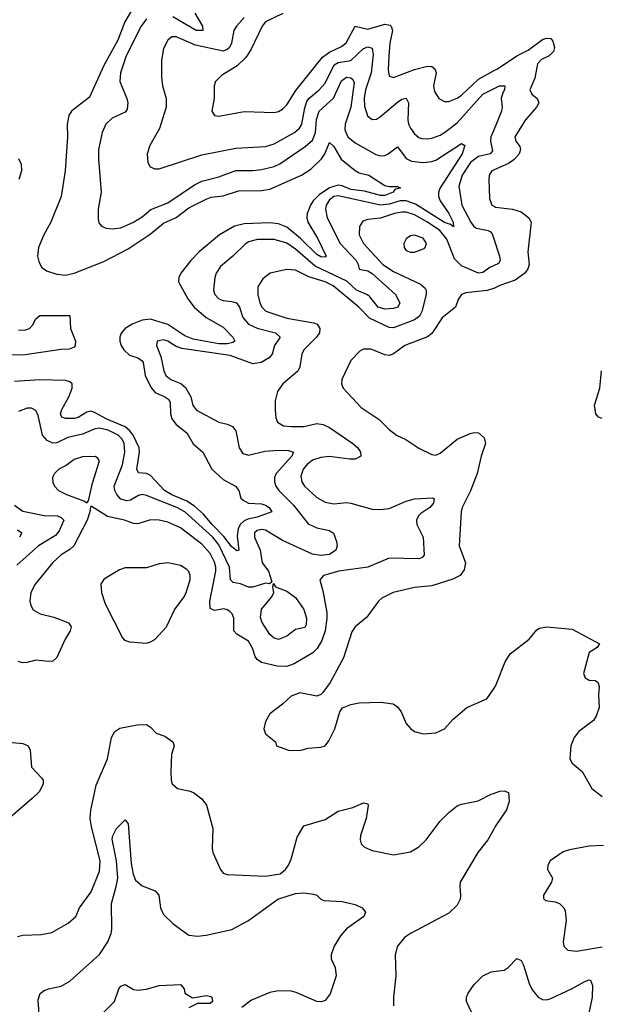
# Model space of a CAD drawing. Header units: inches. Extents: x 1552611 to 1694776, y 811966 to 917215.
# Tile 228 of 256: x 1587775 to 1590507, y 894037 to 898660. Entities that reach past the tile are written whole.
import ezdxf

# ---------------------------------------------------------------- set-up
doc = ezdxf.new("R2010")
doc.units = ezdxf.units.IN
doc.header["$MEASUREMENT"] = 0
doc.layers.add('B5889', color=7, linetype='Continuous')
doc.layers.add('B5899', color=7, linetype='Continuous')

msp = doc.modelspace()

# ---------------------------------------------------------------- linework, layer by layer
at = {"layer": 'B5889', "color": 5}
for points, elevation in [([(1588313.6, 898726.4), (1588269.3, 898650.7), (1588236.2, 898563.8), (1588170, 898444.7), (1588103, 898297), (1588018.9, 898230), (1588005, 898210), (1587997.7, 898170), (1587999.8, 898110), (1587988.6, 897950), (1587969.3, 897830.7), (1587921.4, 897710), (1587888.6, 897650), (1587863.2, 897590), (1587858.4, 897550), (1587864.4, 897524.4), (1587877.5, 897497.5), (1587900.9, 897480.9), (1587950, 897464.8), (1587990, 897461.1), (1588030, 897469.6), (1588170, 897525.1), (1588284, 897584), (1588387.2, 897652.8), (1588450, 897704.5), (1588510, 897731.3), (1588570, 897777.3), (1588650, 897817.8), (1588673.7, 897826.3), (1588730, 897833.6), (1588802.7, 897857.3), (1588910, 897858.5), (1588950, 897863.6), (1589098.5, 897930), (1589141.9, 897958.1), (1589193.1, 898006.9), (1589207.8, 898030), (1589230, 898083.7), (1589250, 898064.9), (1589285.5, 898005.5), (1589351.3, 897951.3), (1589370, 897940.7), (1589414.9, 897930), (1589490, 897882), (1589510, 897876.5), (1589550, 897876.5), (1589564, 897870), (1589537.5, 897862.5), (1589528.8, 897850), (1589490, 897834.9), (1589470, 897834.6), (1589394.8, 897854.8), (1589330, 897862.1), (1589290, 897879.5), (1589270, 897882.9), (1589230, 897870), (1589181.9, 897838.1), (1589153.9, 897810), (1589140.9, 897790), (1589124.7, 897750), (1589123.4, 897730), (1589128.3, 897710), (1589173.8, 897633.8), (1589214, 897550), (1589210, 897545), (1589190, 897546.6), (1589170, 897558), (1589093.1, 897633.1), (1589030, 897685.3), (1588990, 897701.8), (1588950, 897705.8), (1588830, 897701.5), (1588784.1, 897690), (1588713, 897650), (1588617.3, 897570), (1588578.4, 897530), (1588531.4, 897470), (1588521.7, 897450), (1588520.9, 897430), (1588565.4, 897350), (1588594.2, 897310), (1588650, 897261.4), (1588730, 897215.8), (1588775.6, 897170), (1588784.9, 897150), (1588775.9, 897144.1), (1588750, 897138.7), (1588710, 897138.1), (1588590, 897160.2), (1588550, 897175.7), (1588470, 897229), (1588390, 897253.8), (1588350.1, 897249.9), (1588302.8, 897230), (1588270.2, 897210), (1588252.1, 897187.9), (1588245.1, 897170), (1588245.2, 897150), (1588251.2, 897130), (1588263.9, 897110), (1588290, 897085.5), (1588330, 897073.1), (1588350, 897058.7), (1588355.4, 897050), (1588364.1, 896990), (1588391.8, 896931.8), (1588410.9, 896910), (1588456.9, 896890), (1588476.1, 896876.1), (1588482.2, 896862.2), (1588482.7, 896810), (1588490, 896786.8), (1588510, 896759.8), (1588560, 896720), (1588590, 896669.2), (1588635.3, 896630), (1588677.6, 896550), (1588730, 896501.6), (1588789.3, 896469.3), (1588803.6, 896450), (1588814.1, 896414.1), (1588823.8, 896403.8), (1588850, 896390.2), (1588910, 896387.1), (1588930, 896380.5), (1588946.9, 896370), (1588958.9, 896350), (1588890, 896324.4), (1588845.8, 896314.2), (1588830, 896307.2), (1588810.9, 896290), (1588800.3, 896270), (1588795.7, 896235.7), (1588804, 896170), (1588794.3, 896165.7), (1588770, 896187.1), (1588734.1, 896234.1), (1588678.3, 896290), (1588638.1, 896338.1), (1588595.7, 896375.7), (1588559.7, 896399.7), (1588490, 896428.8), (1588455.8, 896450), (1588390, 896520.5), (1588370, 896528.9), (1588332.8, 896532.8), (1588325.7, 896550), (1588337.5, 896630), (1588336.2, 896650), (1588307.2, 896710), (1588291.4, 896731.4), (1588270, 896749.2), (1588183.8, 896783.8), (1588130, 896814.9), (1588110, 896821.3), (1588090, 896816.6), (1588050, 896791.6), (1588032.3, 896787.7), (1587990, 896787.3), (1587973.5, 896793.5), (1587966.7, 896810), (1587973.5, 896830), (1588006, 896890), (1588021.9, 896930), (1588021.1, 896950), (1588010, 896959.8), (1587990, 896965.9), (1587870, 896969.9), (1587750, 896961.7)], 920), ([(1588828.5, 898670), (1588792.7, 898630), (1588780.6, 898610), (1588770.1, 898550), (1588760.1, 898530), (1588750, 898519.6), (1588730, 898512.2), (1588600.3, 898540.3), (1588510, 898579.8), (1588490, 898579.3), (1588470, 898564.2), (1588450, 898525.2), (1588440.8, 898470), (1588440.2, 898390), (1588446.4, 898350), (1588463.5, 898290), (1588462.6, 898250), (1588431.4, 898148.6), (1588386.5, 898070), (1588373.1, 898030), (1588377, 897990), (1588388.2, 897970), (1588410, 897960.3), (1588430, 897959.6), (1588630, 898026), (1588790, 898057.6), (1588930, 898064.7), (1588970, 898077.4), (1589065.8, 898130), (1589089.9, 898150.1), (1589100.6, 898170), (1589113.8, 898246.2), (1589124.3, 898275.7), (1589133.5, 898290), (1589182, 898330), (1589210, 898362.4), (1589251.3, 898448.7), (1589270, 898459.7), (1589330, 898468.4), (1589390, 898524.1), (1589410, 898531.9), (1589430, 898525.7), (1589435.7, 898495.7), (1589425.4, 898410), (1589399, 898330), (1589392.1, 898292.1), (1589394.7, 898254.7), (1589408.4, 898208.4), (1589430, 898191.3), (1589450, 898192.9), (1589470, 898205), (1589550, 898273.5), (1589570, 898286.6), (1589590, 898291.1), (1589600.8, 898270), (1589597.8, 898190), (1589601.8, 898170), (1589610, 898150.3), (1589630, 898123.9), (1589650, 898107.3), (1589662.9, 898102.9), (1589690, 898100.5), (1589710, 898104.6), (1589750, 898118.5), (1589770, 898130.7), (1589830, 898176.6), (1589950, 898311.1), (1590000, 898336.1)], 960), ([(1588597.1, 898690), (1588633.8, 898630), (1588634.9, 898610), (1588603.9, 898610), (1588494.3, 898674.3)], 940), ([(1589011.6, 898688.4), (1588929.4, 898650), (1588914.2, 898630), (1588861.3, 898518.7), (1588837, 898483), (1588797.1, 898442.9), (1588722.5, 898397.5), (1588694.9, 898370), (1588688, 898350), (1588688.7, 898290), (1588677.1, 898230), (1588690, 898210.7), (1588710, 898207.6), (1588830, 898228.3), (1588970, 898224.9), (1588990, 898229.2), (1589010, 898240.3), (1589030, 898259.6), (1589071.7, 898328.3), (1589196.5, 898483.5), (1589230, 898507.8), (1589286.5, 898533.5), (1589307.9, 898552), (1589350, 898630.1), (1589410, 898615.1), (1589490, 898638.9), (1589514.7, 898634.7), (1589520.1, 898630), (1589525.9, 898610), (1589514.1, 898550), (1589508.8, 898488.8), (1589504.8, 898424.8), (1589510, 898394.9), (1589530, 898388.4), (1589630, 898426.6), (1589690, 898441.5), (1589710, 898439.8), (1589724.5, 898430), (1589730.7, 898410), (1589719, 898350), (1589723.7, 898323.7), (1589743.1, 898290), (1589770, 898275.5), (1589790, 898276), (1589830, 898291.4), (1589850, 898305.1), (1589930, 898381.4), (1590000, 898419.6)], 980), ([(1588370, 898663.9), (1588345.4, 898630), (1588274.7, 898490), (1588248.8, 898410), (1588245.8, 898370), (1588277.7, 898290), (1588282.3, 898270), (1588279.4, 898240.6), (1588270, 898225.3), (1588210, 898198.2), (1588179.7, 898170), (1588162.7, 898130), (1588145.7, 898050), (1588145.1, 898005.1), (1588158.3, 897850), (1588142.8, 897770), (1588142.8, 897722.8), (1588146.7, 897706.7), (1588159.1, 897690), (1588181, 897681), (1588210, 897678), (1588250, 897682.9), (1588310, 897708.7), (1588350, 897734.8), (1588390.7, 897769.3), (1588470, 897800.1), (1588595.3, 897884.7), (1588630, 897901.7), (1588710, 897922.9), (1588790, 897952.4), (1588870, 897952.1), (1588910, 897957.1), (1588970, 897971), (1588996, 897984), (1589115.7, 898064.3), (1589150, 898094.6), (1589164.5, 898130), (1589168.6, 898191.4), (1589181.6, 898230), (1589248.7, 898291.3), (1589286.6, 898373.4), (1589310, 898390.4), (1589330, 898387.5), (1589339.4, 898379.4), (1589345.4, 898365.4), (1589330, 898250), (1589304.3, 898170), (1589302.4, 898142.4), (1589315.6, 898110), (1589350, 898082), (1589447.5, 898027.5), (1589470, 898020.6), (1589490, 898022.4), (1589505.6, 898030), (1589550, 898062.4), (1589590, 898007.8), (1589615.8, 897995.8), (1589670, 897990.1), (1589710, 897994.2), (1589730, 898001), (1589850, 898078.2), (1589864.9, 898070), (1589853.3, 898030), (1589749.5, 897870), (1589741.5, 897850), (1589742.3, 897830), (1589750.6, 897810), (1589791.2, 897750), (1589811.2, 897710), (1589812, 897688), (1589798.1, 897698.1), (1589770, 897707.7), (1589634.5, 897794.5), (1589590, 897810), (1589562, 897810), (1589510, 897794.7), (1589468.9, 897788.9), (1589270, 897833.8), (1589250, 897829.9), (1589230, 897814.5), (1589214, 897790), (1589211.7, 897770), (1589219.8, 897730), (1589280.7, 897610), (1589354.5, 897530), (1589365.3, 897510), (1589370, 897488.4), (1589410, 897481.5), (1589430, 897469), (1589540.5, 897370), (1589560.6, 897330), (1589551.3, 897310), (1589530, 897303.6), (1589490, 897300.6), (1589458.7, 897310), (1589419.5, 897359.5), (1589407.8, 897367.8), (1589356.3, 897390), (1589311.9, 897431.9), (1589163.1, 897503.1), (1589070, 897582.8), (1589030, 897610.8), (1588970, 897627.4), (1588891.8, 897628.2), (1588850, 897617), (1588833.2, 897606.8), (1588776.1, 897550), (1588718.4, 897501.6), (1588697.8, 897470), (1588691.1, 897450), (1588685.6, 897390), (1588692.2, 897370), (1588710, 897349.4), (1588730, 897341.1), (1588770, 897337.7), (1588793.4, 897330), (1588807.1, 897310), (1588822.3, 897262.3), (1588850.1, 897230.1), (1588890, 897211.8), (1588976.9, 897190), (1588998.5, 897170), (1588972.4, 897130), (1588960.2, 897090), (1588946.9, 897073.1), (1588909.4, 897050.6), (1588870, 897044), (1588762.7, 897082.7), (1588536.6, 897116.6), (1588507, 897127), (1588470, 897151), (1588450, 897157.2), (1588420.3, 897150), (1588416.9, 897130), (1588438.2, 897078.2), (1588452, 897012), (1588460.8, 896990), (1588484.7, 896970), (1588531.9, 896951.9), (1588553, 896933), (1588578.8, 896890), (1588588.1, 896848.1), (1588606.1, 896826.1), (1588710, 896770.2), (1588750, 896761), (1588774.6, 896750), (1588789.4, 896729.4), (1588806.5, 896650), (1588823.5, 896623.5), (1588850, 896615.4), (1588926, 896634), (1588990, 896639.6), (1589037.7, 896637.7), (1589061.3, 896630), (1589053.4, 896610), (1588978.9, 896530), (1588971.3, 896510), (1588971.2, 896490), (1588977.8, 896470), (1588991.9, 896450), (1589060.4, 896380.4), (1589130, 896292.9), (1589170, 896274), (1589230, 896262.2), (1589249.4, 896249.4), (1589263.5, 896210), (1589265.8, 896190), (1589260.2, 896170), (1589230, 896148.7), (1589190, 896145), (1589150.1, 896149.9), (1589010, 896214.9), (1588930, 896262.8), (1588910, 896266.5), (1588890, 896261.7), (1588877.8, 896250), (1588878.4, 896230), (1588903.8, 896170), (1588914, 896110), (1588943.7, 896070), (1588958.8, 896021.2), (1588948, 896012), (1588930, 896014.5), (1588870, 895995), (1588850, 895996.1), (1588811.9, 896011.9), (1588777.2, 896017.2), (1588765.7, 896030), (1588760.4, 896090), (1588710, 896195), (1588682.5, 896230), (1588550, 896349.9), (1588513.1, 896370), (1588370, 896426.8), (1588350, 896430.4), (1588333.4, 896426.6), (1588296, 896404), (1588278.4, 896401.6), (1588249.6, 896409.6), (1588230.5, 896430), (1588221.3, 896450), (1588218.6, 896470), (1588257, 896570), (1588268, 896630), (1588264.9, 896670), (1588256.2, 896690), (1588237.8, 896710), (1588190, 896733.5), (1588150, 896741.7), (1588130, 896739.7), (1588070, 896714.3), (1588001.4, 896698.6), (1587950, 896673), (1587930, 896671.4), (1587903.6, 896683.6), (1587881.6, 896710), (1587860.9, 896800.9), (1587850, 896824.5), (1587830, 896835.4), (1587810, 896836.8), (1587770, 896821.1)], 940), ([(1590000, 898138.1), (1589988.5, 898110), (1589986.9, 898090), (1589995.3, 898044.7), (1589984.6, 898030), (1589930, 898017.3), (1589892.2, 897990), (1589852.7, 897930), (1589837.8, 897877.8), (1589851.7, 897790), (1589893.3, 897710), (1589908.6, 897688.6), (1589920.9, 897680.9), (1589974.9, 897670), (1589985.3, 897665.3), (1589994.1, 897654.1), (1590000, 897636.4)], 960), ([(1587770, 898007.7), (1587782.3, 897982.3), (1587784, 897950), (1587770.5, 897910)], 880), ([(1590000, 897953), (1589993.1, 897950), (1589980.7, 897930), (1589978.4, 897910), (1589981.1, 897821.1), (1589991.8, 897790), (1590000, 897785.8)], 980), ([(1590000, 897504.7), (1589983, 897497), (1589950, 897473.5), (1589930, 897470.4), (1589850, 897504.3), (1589817.6, 897537.6), (1589780.6, 897630), (1589748.1, 897670), (1589690.3, 897710), (1589630, 897743.1), (1589590, 897755.8), (1589570, 897757), (1589534.6, 897750), (1589470, 897727.8), (1589410, 897721.3), (1589386.5, 897713.5), (1589370.2, 897689.8), (1589370.1, 897650), (1589390.1, 897610), (1589479.8, 897510), (1589530, 897477.4), (1589658.2, 897418.2), (1589679.4, 897399.4), (1589684.8, 897390), (1589684.7, 897370), (1589664.1, 897290), (1589652, 897268), (1589629.4, 897250.6), (1589530, 897212.8), (1589510, 897214.4), (1589418.6, 897258.6), (1589368.2, 897310), (1589247.9, 897410), (1589210, 897428.8), (1589132.7, 897452.7), (1589070, 897483.8), (1589030, 897486.6), (1588950.7, 897469.3), (1588917.1, 897442.9), (1588894.2, 897405.8), (1588893.1, 897370), (1588902.4, 897330), (1588911.8, 897310), (1588931, 897291), (1589030, 897259.1), (1589156.2, 897236.2), (1589171.8, 897230), (1589184.8, 897210), (1589182.4, 897190), (1589168.8, 897170), (1589110, 897109.7), (1589100.5, 897090), (1589091.4, 897030), (1589080.9, 897010), (1589010.3, 896950), (1588985.8, 896914.2), (1588975.6, 896870), (1588974.9, 896830), (1588978.3, 896790), (1588985.3, 896770), (1589013.9, 896753.9), (1589049.5, 896749.5), (1589110, 896750.7), (1589170, 896764.4), (1589199.9, 896759.9), (1589230, 896745.9), (1589340.3, 896670), (1589363.6, 896650), (1589375.6, 896630), (1589377, 896610), (1589350, 896596.8), (1589323.6, 896596.4), (1589230, 896609), (1589190, 896604.8), (1589150, 896591.8), (1589122.8, 896570), (1589106.4, 896550), (1589096.1, 896516.1), (1589099.7, 896490), (1589113, 896470), (1589170, 896416.5), (1589210, 896394.2), (1589250, 896387.5), (1589310, 896392.6), (1589330, 896390.2), (1589430, 896361.5), (1589470, 896359.6), (1589510, 896365.7), (1589590, 896399.8), (1589630, 896410.7), (1589714.6, 896414.6), (1589721.6, 896410), (1589718.4, 896390), (1589701.2, 896370), (1589659, 896341), (1589648.5, 896330), (1589639.3, 896310), (1589640.7, 896290), (1589670.2, 896230), (1589674.3, 896145.7), (1589665.4, 896134.6), (1589650, 896129), (1589510, 896131.7), (1589410, 896089.4), (1589274, 896070), (1589201.6, 896050), (1589185.3, 896030), (1589199.1, 895979.1), (1589216.8, 895876.8), (1589217.5, 895850), (1589209.7, 895790), (1589194.6, 895745.4), (1589171.9, 895708.1), (1589152.1, 895687.9), (1589064.6, 895635.4), (1589030, 895623.6), (1588984.2, 895624.2), (1588910, 895642.3), (1588890, 895655.3), (1588880.9, 895670), (1588869.1, 895710), (1588850, 895741.6), (1588794.6, 895774.6), (1588780.7, 895790), (1588780.6, 895850), (1588772.2, 895870), (1588761.5, 895881.5), (1588750, 895889.8), (1588733.5, 895893.5), (1588690, 895886.8), (1588670, 895896.2), (1588667.6, 895930), (1588696.5, 896070), (1588696.1, 896090), (1588690, 896113.6), (1588670, 896153.7), (1588630, 896197.7), (1588530, 896274.1), (1588470, 896301.5), (1588430, 896310.5), (1588390, 896311.2), (1588330, 896293.1), (1588310, 896294.4), (1588267, 896310), (1588187, 896327), (1588110, 896375.3), (1588107.1, 896372.9), (1588104.9, 896350), (1588092, 896310), (1588029.6, 896190.4), (1588010, 896172.2), (1587970, 896148), (1587930, 896110.8), (1587848.1, 896010), (1587827.2, 895970), (1587822.6, 895930), (1587826.5, 895910), (1587838, 895890), (1587871.1, 895871.1), (1587935.5, 895855.5), (1587993.6, 895833.6), (1588006, 895826), (1588016.3, 895810), (1588012.6, 895790), (1587989.2, 895750.8), (1587950, 895665), (1587930, 895647.8), (1587910, 895645.9), (1587850, 895653.4), (1587810, 895641.7), (1587790, 895640.6), (1587767.4, 895647.4)], 960), ([(1590000, 897397.5), (1589970, 897389.3), (1589870, 897378.4), (1589850.1, 897369.9), (1589833.8, 897346.2), (1589821.7, 897310), (1589759.1, 897260.9), (1589710, 897186.3), (1589690, 897171.8), (1589584.6, 897130), (1589530, 897091.3), (1589510, 897084.1), (1589490, 897086), (1589426.4, 897113.6), (1589390, 897112.6), (1589374.3, 897105.7), (1589330, 897059.3), (1589288.7, 896970), (1589286.7, 896950), (1589294.9, 896930), (1589379, 896839), (1589462.7, 896782.7), (1589510, 896736.5), (1589544.4, 896710), (1589589.3, 896689.3), (1589650, 896648.2), (1589710, 896618.4), (1589730, 896615.3), (1589750, 896624.2), (1589829.9, 896690.1), (1589890, 896716.8), (1589910, 896722.2), (1589930, 896720.6), (1589956.1, 896696.1), (1589962.7, 896670), (1589942.3, 896610), (1589923, 896530), (1589891.8, 896448.2), (1589853.4, 896370), (1589848.8, 896350), (1589839, 896190), (1589868.9, 896110), (1589862.7, 896077.3), (1589843.8, 896050), (1589810, 896034), (1589710, 896002.2), (1589630, 895993.8), (1589529.3, 895970.7), (1589476.3, 895943.7), (1589460.5, 895930), (1589404.9, 895855.1), (1589350.5, 895809.5), (1589334.4, 895785.6), (1589295.9, 895664.1), (1589232.7, 895547.3), (1589199.4, 895500.6), (1589189, 895491), (1589170, 895484), (1589090, 895498.9), (1589050, 895483.1), (1589010, 895445.6), (1588950, 895400.9), (1588930, 895365.2), (1588922.3, 895330), (1588930, 895307.7), (1588976, 895270), (1588981, 895250), (1589038, 895230), (1589090, 895228.3), (1589130, 895239.5), (1589190, 895244), (1589209.3, 895250.7), (1589226.6, 895273.4), (1589255.1, 895330), (1589278.4, 895410), (1589291.5, 895428.5), (1589330, 895444.4), (1589370, 895452), (1589470, 895456.4), (1589528.5, 895448.5), (1589550, 895433.4), (1589566, 895410), (1589590, 895355.5), (1589610, 895332.7), (1589630, 895318.4), (1589670, 895307), (1589730, 895312.4), (1589770, 895330.6), (1589810, 895374.8), (1589875.3, 895430), (1589969.1, 895470.9), (1590000, 895516.7)], 980), ([(1587770, 897204.1), (1587797.7, 897202.3), (1587820.4, 897210), (1587834.5, 897225.5), (1587850, 897255.6), (1587870, 897271.7), (1588010.5, 897270.5), (1588013.4, 897210), (1588037.6, 897150), (1588035.3, 897130), (1588030, 897123), (1588006.6, 897113.4), (1587970, 897111.7), (1587790, 897085.3), (1587730, 897086.8)], 880), ([(1587750, 896380.2), (1587790, 896353.2), (1587890, 896331.8), (1587952.2, 896330), (1587970, 896322.5), (1587981.6, 896310), (1587960.2, 896259.8), (1587942.5, 896237.5), (1587863.5, 896190), (1587761, 896099)], 940), ([(1587765.2, 896265.2), (1587785.5, 896250), (1587774.2, 896230)], 920), ([(1587764.9, 894355.1), (1587790, 894361.1), (1587875.8, 894364.2), (1587926.5, 894373.5), (1588002.6, 894417.4), (1588038, 894450), (1588055.8, 894490), (1588110, 894564.9), (1588150, 894662.4), (1588153, 894710), (1588111.8, 894870), (1588106.2, 894910), (1588108.8, 894948.8), (1588134, 895066), (1588186.9, 895190), (1588205.4, 895290), (1588221.8, 895318.2), (1588246, 895334), (1588326, 895350), (1588370.5, 895350.5), (1588390, 895338), (1588416, 895310), (1588456.1, 895296.1), (1588494.9, 895270), (1588500.2, 895250), (1588488.6, 895210), (1588484.6, 895130), (1588486.2, 895090), (1588491.8, 895071.8), (1588515.5, 895050), (1588570, 895039.7), (1588591.1, 895031.1), (1588630, 895001.1), (1588652.4, 894972.4), (1588682.4, 894862.4), (1588679.1, 894770), (1588682.3, 894750), (1588717.8, 894670), (1588730, 894652.9), (1588750, 894646.3), (1588930, 894639), (1588997.6, 894650), (1589023.5, 894670), (1589037.1, 894690), (1589050, 894719.1), (1589077.6, 894822.4), (1589110, 894874.4), (1589210, 894904.4), (1589270, 894944.2), (1589339, 894961), (1589390, 894983), (1589410, 894978), (1589412, 894970), (1589401.5, 894910), (1589376.1, 894830), (1589374.6, 894810), (1589379.5, 894790), (1589394.4, 894774.4), (1589430, 894759.5), (1589530, 894739.5), (1589610, 894753.6), (1589650, 894775.8), (1589683.5, 894810), (1589750, 894896.2), (1589790, 894937.8), (1589830, 894969.1), (1589850, 894976.9), (1589928.2, 894991.8), (1589990, 895023.1), (1590000, 895026.6)], 960), ([(1587708.9, 895268.9), (1587790, 895260.9), (1587814.7, 895250), (1587823.5, 895230), (1587830.3, 895150), (1587879.5, 895099.5), (1587884.9, 895090), (1587885.5, 895070), (1587866, 895034), (1587835.8, 895004.2), (1587586.4, 894790)], 960), ([(1587867.7, 893967.7), (1587862.2, 894057.8), (1587871.8, 894088.2), (1587890, 894102.3), (1587909.8, 894110.2), (1587970, 894122), (1588010, 894146.3), (1588150, 894271.3), (1588188.4, 894330), (1588204.7, 894370), (1588208.1, 894390), (1588206.4, 894510), (1588228.7, 894590), (1588235.2, 894630), (1588229.4, 894710), (1588210, 894812), (1588212.6, 894827.4), (1588230, 894862.8), (1588270, 894902.8), (1588284.5, 894884.5), (1588298.1, 894698.1), (1588307.8, 894647.8), (1588319.4, 894619.4), (1588350, 894593.7), (1588410.6, 894570), (1588428, 894550), (1588436.9, 894490), (1588450, 894459.3), (1588495.1, 894415.1), (1588570, 894361.3), (1588610, 894356.9), (1588650, 894361.1), (1588771, 894389), (1588849.3, 894430.7), (1588986.9, 894530), (1589070, 894557.1), (1589110, 894560.2), (1589154.7, 894554.7), (1589171, 894550), (1589190, 894531), (1589204, 894524), (1589290, 894520.4), (1589350, 894506), (1589383.8, 894490), (1589399.1, 894470), (1589390.6, 894450), (1589310, 894391.2), (1589281.4, 894358.6), (1589251.5, 894310), (1589238, 894270), (1589238.4, 894250), (1589256.3, 894210), (1589260.7, 894170), (1589233.8, 894086.2), (1589210, 894055.1), (1589191.8, 894048.2), (1589170, 894049.8), (1589073, 894093), (1589050, 894098.8), (1588990, 894100.2), (1588950, 894091.8), (1588863.4, 894056.6), (1588818.2, 894021.8)], 940), ([(1590000, 894856.5), (1589974, 894810), (1589926.7, 894750), (1589844.4, 894610), (1589841.5, 894590), (1589846, 894550), (1589843.1, 894530), (1589830, 894502), (1589790, 894464.7), (1589610, 894369.7), (1589582.4, 894350), (1589548.7, 894310), (1589538.3, 894270), (1589541.8, 894170), (1589530.2, 894070), (1589531.1, 894030)], 960), ([(1589910, 893974), (1589872.8, 894050), (1589872.9, 894070), (1589881, 894090), (1589909.9, 894130), (1589950, 894171), (1589990, 894189.4), (1590000, 894190.7)], 960), ([(1588170, 894000.5), (1588220.9, 894050), (1588240.9, 894110), (1588250, 894122.8), (1588270, 894130.7), (1588310, 894106.8), (1588330, 894102.8), (1588370, 894107.7), (1588430, 894125.7), (1588530, 894130.4), (1588546.8, 894110), (1588551.3, 894090), (1588587.1, 894067.1), (1588650, 894078.8), (1588673.4, 894073.4), (1588678, 894070), (1588680.7, 894050), (1588670, 894040.9), (1588610, 894041.2), (1588570, 894020.9)], 920)]:
    msp.add_lwpolyline(points, dxfattribs=dict(at, elevation=elevation))
for points, elevation in [([(1589630, 897648.4), (1589610, 897645.4), (1589590, 897631.2), (1589578.9, 897610), (1589580.3, 897590), (1589590, 897577.1), (1589610, 897568.1), (1589630, 897569.1), (1589674.4, 897585.6), (1589679.6, 897590), (1589685.1, 897610), (1589670, 897633.8)], 980), ([(1588129.7, 896609.7), (1588070, 896607.7), (1588030, 896594.6), (1587992.5, 896567.5), (1587958.4, 896550), (1587937.6, 896530), (1587928.7, 896510), (1587930, 896486.8), (1587938.4, 896470), (1587957.1, 896450), (1587994.8, 896430), (1588079.5, 896399.5), (1588090, 896391), (1588098.4, 896401.6), (1588116.2, 896483.8), (1588149.5, 896589.5), (1588142, 896602)], 960), ([(1588470, 896109.8), (1588430, 896105.1), (1588370, 896086.4), (1588270, 896085.7), (1588243.4, 896076.6), (1588180.3, 896039.7), (1588168, 896030), (1588156.4, 896010), (1588158.9, 895970), (1588176.7, 895916.7), (1588257.3, 895757.3), (1588267.3, 895747.3), (1588290, 895738.8), (1588370, 895733.4), (1588390, 895739.1), (1588410, 895750.7), (1588464.5, 895810), (1588501.6, 895890), (1588547.1, 895950), (1588556.1, 895970), (1588576.1, 896030), (1588576, 896050), (1588568.7, 896068.7), (1588559.2, 896079.2), (1588530, 896097.2)], 980), ([(1588990, 895749.7), (1588970, 895756.9), (1588950, 895773.3), (1588913.5, 895830), (1588906.4, 895853.6), (1588910, 895892.7), (1588959.3, 895950), (1588969, 895970), (1588964, 895996), (1588967.3, 896012.7), (1588976.9, 895996.9), (1589030, 895977.6), (1589070, 895947.1), (1589110, 895890.3), (1589121.5, 895850), (1589120.6, 895819.4), (1589113.8, 895806.2), (1589070, 895796.9), (1589030, 895765.4)], 940)]:
    msp.add_lwpolyline(points, close=True, dxfattribs=dict(at, elevation=elevation))
at = {"layer": 'B5899', "color": 5}
for points, elevation in [([(1590000, 898419.6), (1590019, 898430), (1590110, 898490.6), (1590162.4, 898517.6), (1590230, 898567.1), (1590250, 898573.2), (1590270, 898571.3), (1590279.2, 898559.2), (1590286.2, 898530), (1590282.7, 898510), (1590262.2, 898490), (1590226.1, 898473.9), (1590206.8, 898453.2), (1590194.1, 898385.9), (1590170.2, 898330), (1590180.8, 898310), (1590205.2, 898290), (1590213.7, 898270), (1590202.6, 898250), (1590151.1, 898190), (1590100.2, 898110), (1590105.2, 898090), (1590124.2, 898064.1), (1590127.5, 898050), (1590120.4, 898030), (1590096.8, 898003.2), (1590074, 897986), (1590000, 897953)], 980), ([(1590000, 898336.1), (1590027.8, 898350), (1590054, 898350), (1590052.6, 898330), (1590043.7, 898316.3), (1590036.8, 898290), (1590041.3, 898250), (1590037.7, 898230), (1590000, 898138.1)], 960), ([(1590000, 897785.8), (1590010, 897780.6), (1590090, 897770.6), (1590130, 897757.9), (1590166.7, 897730), (1590177.1, 897710), (1590161.5, 897570), (1590167.1, 897510), (1590162, 897490), (1590147.9, 897470), (1590102.2, 897437.8), (1590030, 897412.5), (1590002, 897398), (1590000, 897397.5)], 980), ([(1590000, 897636.4), (1590028.8, 897550), (1590032.4, 897530), (1590024.3, 897515.7), (1590000, 897504.7)], 960), ([(1590510, 896787.9), (1590493.9, 896793.9), (1590480.4, 896810), (1590475.1, 896850), (1590499.3, 896930), (1590507.9, 897012.1)], 980), ([(1590000, 895516.7), (1590009.4, 895530.6), (1590055.3, 895644.7), (1590078, 895682), (1590167.9, 895752.1), (1590204.2, 895795.8), (1590216.1, 895803.9), (1590250, 895808.8), (1590370, 895798.9), (1590498.8, 895730), (1590487.7, 895712.3), (1590450, 895689.2), (1590423.7, 895590), (1590430.7, 895570), (1590450, 895559.5), (1590477.1, 895557.1), (1590491, 895550), (1590496.3, 895530), (1590493, 895490), (1590496.4, 895430), (1590482.6, 895390), (1590470.3, 895370), (1590401.6, 895318.4), (1590378.5, 895290), (1590364.2, 895250), (1590359.5, 895190), (1590370.4, 895170), (1590417, 895130), (1590462, 895050), (1590510, 895013)], 980), ([(1590000, 895026.6), (1590030, 895037.1), (1590050, 895039.1), (1590070, 895030.8), (1590073.7, 894990), (1590062, 894950), (1590008.4, 894871.6), (1590000, 894856.5)], 960), ([(1590517.4, 894782.6), (1590450, 894780.3), (1590357.3, 894762.7), (1590327.3, 894752.7), (1590266, 894710), (1590254.8, 894690), (1590254, 894670), (1590277.3, 894630), (1590272.4, 894610), (1590234.9, 894550), (1590234.4, 894534.4), (1590245.1, 894525.1), (1590290, 894518.7), (1590310, 894510.4), (1590330, 894490.4), (1590336.7, 894476.7), (1590342, 894430), (1590327, 894330), (1590330.5, 894310), (1590350, 894290.5), (1590390, 894286.5), (1590510, 894307.2)], 980), ([(1590000, 894190.7), (1590050, 894197.2), (1590069.9, 894210.1), (1590110, 894251.8), (1590130, 894242.4), (1590141, 894221), (1590169.5, 894129.5), (1590182.9, 894102.9), (1590210, 894070.3), (1590230, 894059.5), (1590250, 894058.5), (1590270, 894064.7), (1590370, 894110.8), (1590430, 894144.7), (1590450, 894152.4), (1590455.5, 894150), (1590464.6, 894124.6), (1590464, 894070), (1590438.3, 893950)], 960)]:
    msp.add_lwpolyline(points, dxfattribs=dict(at, elevation=elevation))

doc.saveas('drawing.dxf')
